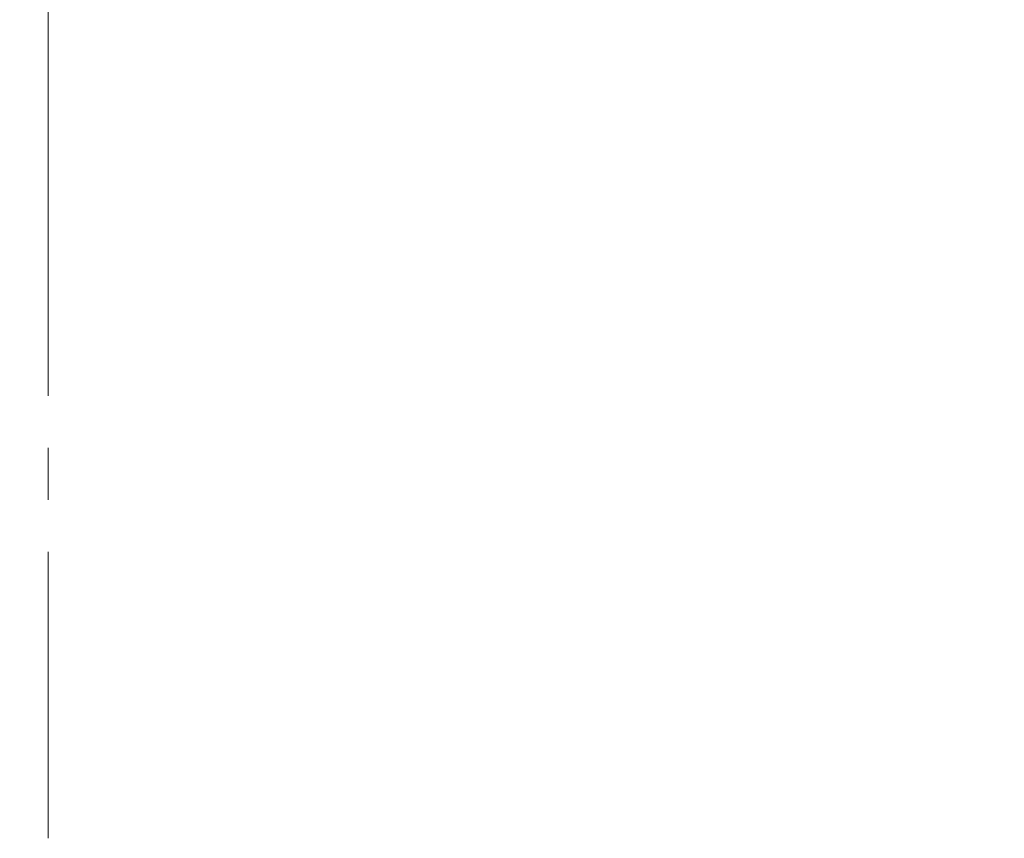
# Model space of a CAD drawing. Header units: millimetres. Extents: x -14925 to 266687, y -3550 to 35834.
# Tile 112 of 244: x 110989 to 114771, y -3550 to -405. Entities that reach past the tile are written whole.
import ezdxf
from ezdxf.enums import TextEntityAlignment as Align

# ---------------------------------------------------------------- set-up
doc = ezdxf.new("R2010")
doc.units = ezdxf.units.MM
doc.header["$MEASUREMENT"] = 0
doc.linetypes.add('B0204', pattern=[2600, 2000, -200, 200, -200])
doc.layers.add('A Stramien', color=7, linetype='Continuous')
doc.layers.add('Tekst_dim 1_ 100 .DO', color=7, linetype='Continuous')
doc.styles.add('GENERATED_STYLE_2', font='verdana.ttf')
doc.dimstyles.new('GENERATED_STYLE__1', dxfattribs={"dimtxt": 400, "dimasz": 380, "dimexe": 0.18, "dimexo": 0.0625, "dimgap": 0, "dimtad": 1, "dimdec": 0, "dimzin": 0, "dimdsep": 46, "dimtxsty": 'GENERATED_STYLE_2', "dimblk": 'ARROWHEAD_7', "dimblk1": 'ARROWHEAD_7', "dimblk2": 'ARROWHEAD_7', "dimcen": 0.09, "dimse1": 1, "dimse2": 1, "dimclrd": 9, "dimclre": 9, "dimclrt": 9, "dimadec": 1, "dimazin": 0, "dimtfac": 1, "dimtdec": 4, "dimtmove": 0, "dimatfit": 3, "dimfxl": 1, "dimtolj": 1, "dimtzin": 0, "dimarcsym": 0})

# ---------------------------------------------------------------- blocks, each defined once
blk = doc.blocks.new('Standard grid marker_2')
at = {"layer": 'A Stramien', "color": 7, "linetype": 'B0204', "lineweight": 0}
for p, q in [((1000, 0), (24500, 0)), ((24500, 0), (25500, 0))]:
    blk.add_line(p, q, dxfattribs=at)
at = {"layer": 'A Stramien', "color": 9, "lineweight": 0, "style": 'GENERATED_STYLE_2'}
blk.add_attdef('AC_MarkerText_1', text='', height=400, rotation=90, dxfattribs=at).set_placement((-948.6, -142.5), align=Align.TOP_CENTER)
blk = doc.blocks.new('*D3823', base_point=(120873.9, 0))
at = {"layer": 'Tekst_dim 1_ 100 .DO', "color": 9, "linetype": 'Continuous', "lineweight": 0}
for p, q in [((109598.9, -25), (109598.9, 100)), ((109973.9, 0), (109223.9, 0)), ((109598.9, -325), (109598.9, -25)), ((109973.9, -125), (109223.9, -125))]:
    blk.add_line(p, q, dxfattribs=at)
for centre in [(109598.9, 0), (109598.9, -125)]:
    blk.add_circle(centre, 100, dxfattribs=at)
at = {"layer": 'Tekst_dim 1_ 100 .DO', "color": 9, "lineweight": 0, "insert": (109518.9, -1271.3), "char_height": 400, "attachment_point": 7, "rotation": 90, "style": 'GENERATED_STYLE_2'}
blk.add_mtext('\\A1;{\\pql;\\fVerdana|b0|i0|c0|p0;\\W1.000000;125}', dxfattribs=at)
blk = doc.blocks.new('ARROWHEAD_7')
at = {"color": 0, "linetype": 'Continuous', "lineweight": 0}
for p, q in [((0, -0.25), (0, 0.25)), ((0, 0), (-1, 0)), ((-0.25, 0), (0.25, 0))]:
    blk.add_line(p, q, dxfattribs=at)
blk.add_circle((0, 0), 0.25, dxfattribs=at)

msp = doc.modelspace()

# ---------------------------------------------------------------- block references
at = {"layer": 'A Stramien', "color": 1, "linetype": 'Continuous', "lineweight": 0, "zscale": 1000, "rotation": 270}
msp.add_blockref('Standard grid marker_2', (111098.9, 21950), dxfattribs=at)

# ---------------------------------------------------------------- dimensions: what is measured, and where the dimension line sits
at = {"layer": 'Tekst_dim 1_ 100 .DO', "color": 9, "linetype": 'Continuous', "lineweight": 0}
dim = msp.add_linear_dim(base=(109598.9, 0), p1=(111098.9, -125), p2=(114770.8, 0), angle=90, dimstyle='GENERATED_STYLE__1', dxfattribs=at)
dim.commit()
dim.dimension.update_dxf_attribs({"geometry": '*D3823', "text_midpoint": (109318.9, -814.6), "dimtype": 160, "text_rotation": 90})

doc.saveas('drawing.dxf')
